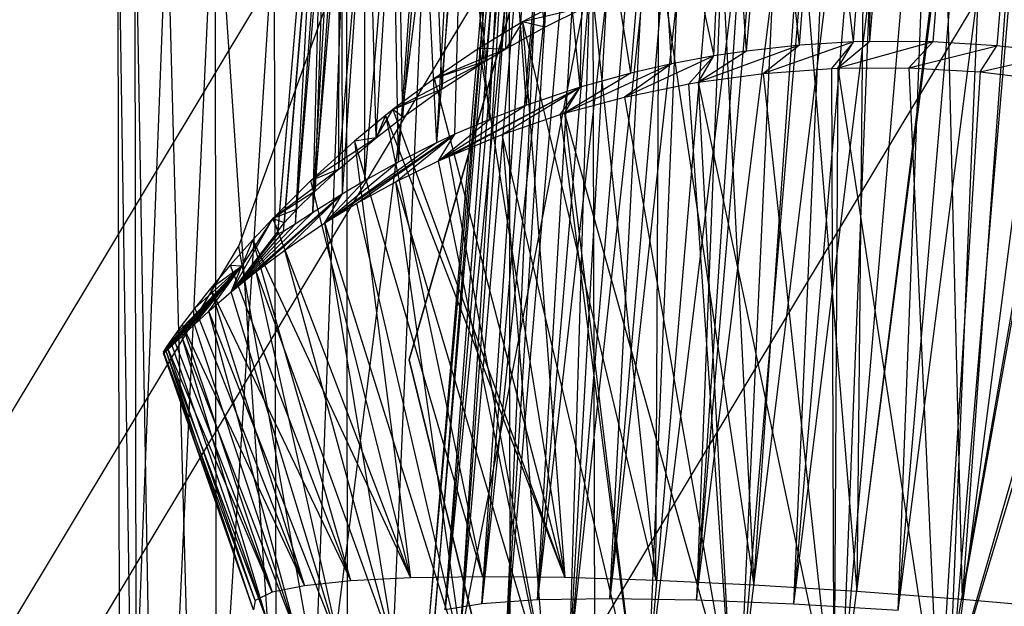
# Model space of a CAD drawing. Extents: x -263 to 235, y 0 to 1231.
# Tile 24 of 78: x -27.06 to -21.69, y 333.9 to 337.09. Entities that reach past the tile are written whole.
import ezdxf

# ---------------------------------------------------------------- set-up
doc = ezdxf.new("R2010")
doc.units = 0
doc.header["$LTSCALE"] = 25.4
doc.layers.get('0').update_dxf_attribs({"color": 13, "linetype": 'CONTINUOUS'})

# ---------------------------------------------------------------- blocks, each defined once
blk = doc.blocks.new('MONO-II-7705_STL_1')
at = {"color": 0}
for p, q in [((201.9443, 278.6655, 1096.5886), (257.9438, 371.7943, 32.121)), ((201.9443, 278.6655, 1096.5886), (257.9438, 371.7943, 32.121)), ((198.8913, 278.134, 1096.3815), (254.8908, 371.2628, 31.9139)), ((198.8913, 278.134, 1096.3815), (254.8908, 371.2628, 31.9139)), ((254.4938, 364.4244, 68.7166), (255.3167, 371.0839, 69.2507)), ((254.4938, 364.4244, 68.7166), (255.3167, 371.0839, 69.2507)), ((254.4938, 364.4244, 68.7166), (255.0587, 371.0681, 69.3276)), ((254.4938, 364.4244, 68.7166), (255.0587, 371.0681, 69.3276)), ((255.0627, 364.3893, 68.5718), (255.6326, 371.0902, 69.1881)), ((255.0627, 364.3893, 68.5718), (255.6326, 371.0902, 69.1881)), ((255.0627, 364.3893, 68.5718), (255.3167, 371.0839, 69.2507)), ((255.0627, 364.3893, 68.5718), (255.3167, 371.0839, 69.2507)), ((255.0627, 364.3893, 68.5718), (255.9247, 371.0832, 69.1595)), ((255.0627, 364.3893, 68.5718), (255.9247, 371.0832, 69.1595)), ((253.9632, 364.4463, 68.9693), (254.7836, 371.0404, 69.4374)), ((253.9632, 364.4463, 68.9693), (254.7836, 371.0404, 69.4374)), ((253.9632, 364.4463, 68.9693), (254.5208, 371.0035, 69.5723)), ((253.9632, 364.4463, 68.9693), (254.5208, 371.0035, 69.5723)), ((254.4938, 364.4244, 68.7166), (254.7836, 371.0404, 69.4374)), ((254.4938, 364.4244, 68.7166), (254.7836, 371.0404, 69.4374)), ((254.2139, 370.9471, 69.7739), (253.4913, 364.4541, 69.3202)), ((254.2139, 370.9471, 69.7739), (253.4913, 364.4541, 69.3202)), ((254.3993, 370.9829, 69.6459), (253.9632, 364.4463, 68.9693)), ((254.3993, 370.9829, 69.6459), (253.9632, 364.4463, 68.9693)), ((254.2139, 370.9471, 69.7739), (253.9632, 364.4463, 68.9693)), ((254.2139, 370.9471, 69.7739), (253.9632, 364.4463, 68.9693)), ((254.0401, 370.9083, 69.9137), (253.4913, 364.4541, 69.3202)), ((254.0401, 370.9083, 69.9137), (253.4913, 364.4541, 69.3202)), ((253.8283, 370.8541, 70.1162), (253.0963, 364.4477, 69.7558)), ((253.8283, 370.8541, 70.1162), (253.0963, 364.4477, 69.7558)), ((253.4913, 364.4541, 69.3202), (253.8283, 370.8541, 70.1162)), ((253.4913, 364.4541, 69.3202), (253.8283, 370.8541, 70.1162)), ((253.6362, 370.7975, 70.3397), (253.0963, 364.4477, 69.7558)), ((253.6362, 370.7975, 70.3397), (253.0963, 364.4477, 69.7558)), ((253.4648, 370.7401, 70.5856), (252.7933, 364.4271, 70.2594)), ((253.4648, 370.7401, 70.5856), (252.7933, 364.4271, 70.2594)), ((253.0963, 364.4477, 69.7558), (253.4648, 370.7401, 70.5856)), ((253.0963, 364.4477, 69.7558), (253.4648, 370.7401, 70.5856)), ((253.3256, 370.6874, 70.8351), (252.7933, 364.4271, 70.2594)), ((253.3256, 370.6874, 70.8351), (252.7933, 364.4271, 70.2594)), ((253.2101, 370.6377, 71.1017), (252.5939, 364.3932, 70.8117)), ((253.2101, 370.6377, 71.1017), (252.5939, 364.3932, 70.8117)), ((252.7933, 364.4271, 70.2594), (253.2101, 370.6377, 71.1017)), ((252.7933, 364.4271, 70.2594), (253.2101, 370.6377, 71.1017)), ((253.1212, 370.5931, 71.3818), (252.5939, 364.3932, 70.8117)), ((253.1212, 370.5931, 71.3818), (252.5939, 364.3932, 70.8117)), ((253.7021, 364.0121, 73.9323), (254.5072, 370.5799, 74.7015)), ((253.7021, 364.0121, 73.9323), (254.5072, 370.5799, 74.7015)), ((253.7021, 364.0121, 73.9323), (254.2597, 370.5693, 74.5353)), ((253.7021, 364.0121, 73.9323), (254.2597, 370.5693, 74.5353)), ((254.2037, 363.9419, 74.2312), (254.7686, 370.5856, 74.8422)), ((254.2037, 363.9419, 74.2312), (254.7686, 370.5856, 74.8422)), ((254.2037, 363.9419, 74.2312), (255.017, 370.5855, 74.9471)), ((254.2037, 363.9419, 74.2312), (255.017, 370.5855, 74.9471)), ((254.2037, 363.9419, 74.2312), (254.5072, 370.5799, 74.7015)), ((254.2037, 363.9419, 74.2312), (254.5072, 370.5799, 74.7015)), ((254.7548, 363.8771, 74.4261), (255.017, 370.5855, 74.9471)), ((254.7548, 363.8771, 74.4261), (255.017, 370.5855, 74.9471)), ((254.7548, 363.8771, 74.4261), (255.3246, 370.578, 75.0424)), ((254.7548, 363.8771, 74.4261), (255.3246, 370.578, 75.0424)), ((253.0616, 370.5557, 71.6683), (252.506, 364.3474, 71.3913)), ((253.0616, 370.5557, 71.6683), (252.506, 364.3474, 71.3913)), ((253.0313, 370.526, 71.9595), (252.506, 364.3474, 71.3913)), ((253.0313, 370.526, 71.9595), (252.506, 364.3474, 71.3913)), ((253.0313, 370.526, 71.9595), (252.5327, 364.2914, 71.9761)), ((253.0313, 370.526, 71.9595), (252.5327, 364.2914, 71.9761)), ((252.5939, 364.3932, 70.8117), (253.0616, 370.5557, 71.6683)), ((252.5939, 364.3932, 70.8117), (253.0616, 370.5557, 71.6683)), ((253.2693, 364.0848, 73.5409), (253.9768, 370.5515, 74.2969)), ((253.2693, 364.0848, 73.5409), (253.9768, 370.5515, 74.2969)), ((253.2693, 364.0848, 73.5409), (253.8181, 370.5391, 74.1344)), ((253.2693, 364.0848, 73.5409), (253.8181, 370.5391, 74.1344)), ((253.6279, 370.5225, 73.9031), (253.2693, 364.0848, 73.5409)), ((253.6279, 370.5225, 73.9031), (253.2693, 364.0848, 73.5409)), ((253.7021, 364.0121, 73.9323), (253.9768, 370.5515, 74.2969)), ((253.7021, 364.0121, 73.9323), (253.9768, 370.5515, 74.2969)), ((255.6133, 370.5634, 75.0997), (254.7548, 363.8771, 74.4261)), ((255.6133, 370.5634, 75.0997), (254.7548, 363.8771, 74.4261)), ((255.6133, 370.5634, 75.0997), (255.3341, 363.8202, 74.5096)), ((255.6133, 370.5634, 75.0997), (255.3341, 363.8202, 74.5096)), ((255.9056, 370.5411, 75.1276), (255.3341, 363.8202, 74.5096)), ((255.9056, 370.5411, 75.1276), (255.3341, 363.8202, 74.5096)), ((253.0308, 370.5045, 72.2536), (252.5327, 364.2914, 71.9761)), ((253.0308, 370.5045, 72.2536), (252.5327, 364.2914, 71.9761)), ((252.5327, 364.2914, 71.9761), (253.0599, 370.4913, 72.5463)), ((252.5327, 364.2914, 71.9761), (253.0599, 370.4913, 72.5463)), ((253.0599, 370.4913, 72.5463), (252.6731, 364.2273, 72.5436)), ((253.0599, 370.4913, 72.5463), (252.6731, 364.2273, 72.5436)), ((253.2054, 370.4875, 73.1193), (252.6731, 364.2273, 72.5436)), ((253.2054, 370.4875, 73.1193), (252.6731, 364.2273, 72.5436)), ((253.1182, 370.4859, 72.8357), (252.6731, 364.2273, 72.5436)), ((253.1182, 370.4859, 72.8357), (252.6731, 364.2273, 72.5436)), ((252.9218, 364.1575, 73.072), (253.4618, 370.5074, 73.6559)), ((252.9218, 364.1575, 73.072), (253.4618, 370.5074, 73.6559)), ((253.3174, 370.4949, 73.3873), (252.9218, 364.1575, 73.072)), ((253.3174, 370.4949, 73.3873), (252.9218, 364.1575, 73.072)), ((253.2054, 370.4875, 73.1193), (252.9218, 364.1575, 73.072)), ((253.2054, 370.4875, 73.1193), (252.9218, 364.1575, 73.072)), ((253.4618, 370.5074, 73.6559), (253.2693, 364.0848, 73.5409)), ((253.4618, 370.5074, 73.6559), (253.2693, 364.0848, 73.5409)), ((256.1998, 370.5111, 75.1259), (255.3341, 363.8202, 74.5096)), ((256.1998, 370.5111, 75.1259), (255.3341, 363.8202, 74.5096)), ((196.5207, 276.1497, 1096.0831), (252.5202, 369.2786, 31.6156)), ((196.5207, 276.1497, 1096.0831), (252.5202, 369.2786, 31.6156)), ((252.5202, 369.2786, 31.6156), (251.4672, 366.3731, 31.306)), ((252.5202, 369.2786, 31.6156), (251.4672, 366.3731, 31.306)), ((253.136, 367.5673, 68.8092), (253.2173, 369.2077, 69.0118)), ((253.136, 367.5673, 68.8092), (253.2173, 369.2077, 69.0118)), ((252.9611, 369.098, 69.2464), (252.8155, 367.3855, 69.0889)), ((252.9611, 369.098, 69.2464), (252.8155, 367.3855, 69.0889)), ((252.9246, 367.4505, 68.987), (252.9611, 369.098, 69.2464)), ((252.9246, 367.4505, 68.987), (252.9611, 369.098, 69.2464)), ((253.136, 367.5673, 68.8092), (252.9611, 369.098, 69.2464)), ((253.136, 367.5673, 68.8092), (252.9611, 369.098, 69.2464)), ((252.5767, 367.2313, 69.3415), (252.7003, 368.9725, 69.5336)), ((252.5767, 367.2313, 69.3415), (252.7003, 368.9725, 69.5336)), ((252.8155, 367.3855, 69.0889), (252.7003, 368.9725, 69.5336)), ((252.8155, 367.3855, 69.0889), (252.7003, 368.9725, 69.5336)), ((254.236, 367.438, 75.531), (254.3658, 368.9638, 75.6714)), ((254.236, 367.438, 75.531), (254.3658, 368.9638, 75.6714)), ((254.5236, 367.4697, 75.6422), (254.3658, 368.9638, 75.6714)), ((254.5236, 367.4697, 75.6422), (254.3658, 368.9638, 75.6714)), ((254.5236, 367.4697, 75.6422), (254.642, 368.9806, 75.7777)), ((254.5236, 367.4697, 75.6422), (254.642, 368.9806, 75.7777)), ((254.819, 367.4877, 75.7307), (254.642, 368.9806, 75.7777)), ((254.819, 367.4877, 75.7307), (254.642, 368.9806, 75.7777)), ((254.819, 367.4877, 75.7307), (254.9241, 368.9879, 75.8628)), ((254.819, 367.4877, 75.7307), (254.9241, 368.9879, 75.8628)), ((254.9076, 367.4904, 75.7523), (255.0348, 368.9881, 75.89)), ((254.9076, 367.4904, 75.7523), (255.0348, 368.9881, 75.89)), ((254.9076, 367.4904, 75.7523), (254.9241, 368.9879, 75.8628)), ((254.9076, 367.4904, 75.7523), (254.9241, 368.9879, 75.8628)), ((255.3774, 368.9792, 75.953), (255.2509, 367.4885, 75.8159)), ((255.3774, 368.9792, 75.953), (255.2509, 367.4885, 75.8159)), ((254.0567, 367.411, 75.4485), (254.1342, 368.9423, 75.5635)), ((254.0567, 367.411, 75.4485), (254.1342, 368.9423, 75.5635)), ((254.236, 367.438, 75.531), (254.1342, 368.9423, 75.5635)), ((254.236, 367.438, 75.531), (254.1342, 368.9423, 75.5635)), ((255.7259, 368.9555, 75.9847), (255.5993, 367.4672, 75.8478)), ((255.7259, 368.9555, 75.9847), (255.5993, 367.4672, 75.8478)), ((252.3627, 367.0782, 69.6123), (252.5155, 368.8744, 69.7775)), ((252.3627, 367.0782, 69.6123), (252.5155, 368.8744, 69.7775)), ((252.5767, 367.2313, 69.3415), (252.5155, 368.8744, 69.7775)), ((252.5767, 367.2313, 69.3415), (252.5155, 368.8744, 69.7775)), ((253.6055, 367.3176, 75.1911), (253.7392, 368.8898, 75.3357)), ((253.6055, 367.3176, 75.1911), (253.7392, 368.8898, 75.3357)), ((253.7392, 368.8898, 75.3357), (254.0567, 367.411, 75.4485)), ((253.8265, 367.368, 75.3266), (253.7392, 368.8898, 75.3357)), ((253.8265, 367.368, 75.3266), (253.7392, 368.8898, 75.3357)), ((253.7392, 368.8898, 75.3357), (254.0567, 367.411, 75.4485)), ((253.3287, 367.2413, 74.9932), (253.368, 368.8218, 75.0632)), ((253.3287, 367.2413, 74.9932), (253.368, 368.8218, 75.0632)), ((253.6055, 367.3176, 75.1911), (253.368, 368.8218, 75.0632)), ((253.6055, 367.3176, 75.1911), (253.368, 368.8218, 75.0632)), ((252.2168, 366.9648, 69.831), (252.3313, 368.768, 70.0689)), ((252.2168, 366.9648, 69.831), (252.3313, 368.768, 70.0689)), ((252.3627, 367.0782, 69.6123), (252.3313, 368.768, 70.0689)), ((252.3627, 367.0782, 69.6123), (252.3313, 368.768, 70.0689)), ((253.036, 367.1436, 74.7439), (253.1751, 368.7792, 74.8944)), ((253.036, 367.1436, 74.7439), (253.1751, 368.7792, 74.8944)), ((253.3287, 367.2413, 74.9932), (253.1751, 368.7792, 74.8944)), ((253.3287, 367.2413, 74.9932), (253.1751, 368.7792, 74.8944)), ((252.8343, 367.0656, 74.5433), (252.9225, 368.7158, 74.6387)), ((252.8343, 367.0656, 74.5433), (252.9225, 368.7158, 74.6387)), ((253.036, 367.1436, 74.7439), (252.9225, 368.7158, 74.6387)), ((253.036, 367.1436, 74.7439), (252.9225, 368.7158, 74.6387)), ((252.0148, 366.7945, 70.2044), (252.1742, 368.6693, 70.3768)), ((252.0148, 366.7945, 70.2044), (252.1742, 368.6693, 70.3768)), ((252.2168, 366.9648, 69.831), (252.1742, 368.6693, 70.3768)), ((252.2168, 366.9648, 69.831), (252.1742, 368.6693, 70.3768)), ((252.692, 368.6505, 74.3621), (252.5464, 366.9379, 74.2046)), ((252.692, 368.6505, 74.3621), (252.5464, 366.9379, 74.2046)), ((252.6462, 366.9845, 74.3301), (252.692, 368.6505, 74.3621)), ((252.6462, 366.9845, 74.3301), (252.692, 368.6505, 74.3621)), ((252.8343, 367.0656, 74.5433), (252.692, 368.6505, 74.3621)), ((252.8343, 367.0656, 74.5433), (252.692, 368.6505, 74.3621)), ((252.6398, 368.6347, 74.2923), (252.5464, 366.9379, 74.2046)), ((252.6398, 368.6347, 74.2923), (252.5464, 366.9379, 74.2046)), ((251.3405, 368.5592, 74.4634), (251.0224, 361.6953, 74.232)), ((251.3405, 368.5592, 74.4634), (251.0224, 361.6953, 74.232)), ((251.3489, 361.7248, 74.7597), (251.3405, 368.5592, 74.4634)), ((251.8002, 361.7658, 75.1846), (251.3405, 368.5592, 74.4634)), ((251.3489, 361.7248, 74.7597), (251.3405, 368.5592, 74.4634)), ((251.8002, 361.7658, 75.1846), (251.3405, 368.5592, 74.4634)), ((252.0565, 368.5626, 75.0546), (251.8002, 361.7658, 75.1846)), ((252.0565, 368.5626, 75.0546), (251.8002, 361.7658, 75.1846)), ((251.8851, 366.6754, 70.5198), (252.0175, 368.5609, 70.7848)), ((251.8851, 366.6754, 70.5198), (252.0175, 368.5609, 70.7848)), ((252.0148, 366.7945, 70.2044), (252.0175, 368.5609, 70.7848)), ((252.0148, 366.7945, 70.2044), (252.0175, 368.5609, 70.7848)), ((252.0634, 361.7898, 75.3491), (252.0565, 368.5626, 75.0546)), ((252.0634, 361.7898, 75.3491), (252.0565, 368.5626, 75.0546)), ((252.4624, 368.5786, 74.03), (252.3373, 366.8324, 73.9068)), ((252.4624, 368.5786, 74.03), (252.3373, 366.8324, 73.9068)), ((252.4624, 368.5786, 74.03), (252.5464, 366.9379, 74.2046)), ((252.4624, 368.5786, 74.03), (252.5464, 366.9379, 74.2046)), ((250.9133, 361.6855, 73.9406), (250.9031, 368.5046, 73.6462)), ((251.0224, 361.6953, 74.232), (250.9031, 368.5046, 73.6462)), ((250.9133, 361.6855, 73.9406), (250.9031, 368.5046, 73.6462)), ((251.0224, 361.6953, 74.232), (250.9031, 368.5046, 73.6462)), ((251.785, 366.5764, 70.8502), (251.9493, 368.5087, 71.0279)), ((251.785, 366.5764, 70.8502), (251.9493, 368.5087, 71.0279)), ((251.8851, 366.6754, 70.5198), (251.9493, 368.5087, 71.0279)), ((251.8851, 366.6754, 70.5198), (251.9493, 368.5087, 71.0279)), ((252.3061, 368.5262, 73.7568), (252.1534, 366.7301, 73.5916)), ((252.3061, 368.5262, 73.7568), (252.1534, 366.7301, 73.5916)), ((252.3061, 368.5262, 73.7568), (252.3373, 366.8324, 73.9068)), ((252.3061, 368.5262, 73.7568), (252.3373, 366.8324, 73.9068)), ((252.942, 368.5143, 75.3298), (252.9482, 361.8707, 75.619)), ((252.942, 368.5143, 75.3298), (252.9482, 361.8707, 75.619)), ((251.7178, 366.5035, 71.1871), (251.8835, 368.4518, 71.366)), ((251.7178, 366.5035, 71.1871), (251.8835, 368.4518, 71.366)), ((252.031, 368.4311, 73.0988), (251.8716, 366.5564, 72.9264)), ((252.031, 368.4311, 73.0988), (251.8716, 366.5564, 72.9264)), ((252.031, 368.4311, 73.0988), (252.032, 366.6576, 73.3426)), ((252.031, 368.4311, 73.0988), (252.032, 366.6576, 73.3426)), ((252.1549, 368.4738, 73.4352), (252.032, 366.6576, 73.3426)), ((252.1549, 368.4738, 73.4352), (252.032, 366.6576, 73.3426)), ((252.1549, 368.4738, 73.4352), (252.1534, 366.7301, 73.5916)), ((252.1549, 368.4738, 73.4352), (252.1534, 366.7301, 73.5916)), ((252.3976, 365.7562, 31.2238), (253.1745, 368.4459, 31.2238)), ((253.1745, 368.4459, 27.2238), (252.3976, 365.7562, 27.2238)), ((252.3976, 365.7562, 31.2238), (253.1745, 368.4459, 31.2238)), ((253.1745, 368.4459, 27.2238), (252.3976, 365.7562, 27.2238)), ((250.823, 361.678, 73.0165), (250.8107, 368.4071, 72.7274)), ((250.8107, 368.4071, 72.7274), (250.9133, 361.6855, 73.9406)), ((250.8107, 368.4071, 72.7274), (250.9133, 361.6855, 73.9406)), ((250.823, 361.678, 73.0165), (250.8107, 368.4071, 72.7274)), ((251.6811, 366.4427, 71.8816), (251.8469, 368.3908, 72.063)), ((251.6811, 366.4427, 71.8816), (251.8469, 368.3908, 72.063)), ((251.6829, 366.4584, 71.5327), (251.849, 368.4121, 71.7124)), ((251.6829, 366.4584, 71.5327), (251.849, 368.4121, 71.7124)), ((251.7123, 366.4555, 72.2322), (251.8766, 368.3878, 72.4099)), ((251.7123, 366.4555, 72.2322), (251.8766, 368.3878, 72.4099)), ((251.9186, 368.3964, 72.6641), (251.777, 366.4951, 72.5853)), ((251.9186, 368.3964, 72.6641), (251.777, 366.4951, 72.5853)), ((251.8766, 368.3878, 72.4099), (251.777, 366.4951, 72.5853)), ((251.8766, 368.3878, 72.4099), (251.777, 366.4951, 72.5853)), ((251.9774, 368.4136, 72.9161), (251.8716, 366.5564, 72.9264)), ((251.9774, 368.4136, 72.9161), (251.8716, 366.5564, 72.9264)), ((251.9186, 368.3964, 72.6641), (251.8716, 366.5564, 72.9264)), ((251.9186, 368.3964, 72.6641), (251.8716, 366.5564, 72.9264)), ((255.6921, 368.326, 66.2532), (255.4102, 364.4509, 67.5809)), ((255.6921, 368.326, 66.2532), (255.4102, 364.4509, 67.5809)), ((251.0775, 368.2815, 71.847), (250.823, 361.678, 73.0165)), ((251.0775, 368.2815, 71.847), (250.823, 361.678, 73.0165)), ((251.2556, 361.7187, 71.8638), (251.0775, 368.2815, 71.847)), ((251.2556, 361.7187, 71.8638), (251.0775, 368.2815, 71.847)), ((254.8363, 364.4943, 67.6392), (255.3164, 368.3137, 66.2905)), ((254.8363, 364.4943, 67.6392), (255.3164, 368.3137, 66.2905)), ((254.874, 368.2628, 66.378), (254.8363, 364.4943, 67.6392)), ((254.874, 368.2628, 66.378), (254.8363, 364.4943, 67.6392)), ((255.3164, 368.3137, 66.2905), (255.4102, 364.4509, 67.5809)), ((255.3164, 368.3137, 66.2905), (255.4102, 364.4509, 67.5809)), ((255.4102, 364.4509, 67.5809), (256.1001, 368.3071, 66.2509)), ((255.4102, 364.4509, 67.5809), (256.1001, 368.3071, 66.2509)), ((254.2764, 364.529, 67.7803), (254.5307, 368.1962, 66.4792)), ((254.2764, 364.529, 67.7803), (254.5307, 368.1962, 66.4792)), ((254.5307, 368.1962, 66.4792), (254.8363, 364.4943, 67.6392)), ((254.5307, 368.1962, 66.4792), (254.8363, 364.4943, 67.6392)), ((251.2556, 361.7187, 71.8638), (251.6629, 368.1469, 71.1389)), ((251.2556, 361.7187, 71.8638), (251.6629, 368.1469, 71.1389)), ((251.6787, 361.7578, 71.4106), (251.6629, 368.1469, 71.1389)), ((251.6787, 361.7578, 71.4106), (251.6629, 368.1469, 71.1389)), ((254.0966, 368.0769, 66.6516), (254.2764, 364.529, 67.7803)), ((254.0966, 368.0769, 66.6516), (254.2764, 364.529, 67.7803)), ((251.6787, 361.7578, 71.4106), (252.4776, 368.0239, 70.7109)), ((251.6787, 361.7578, 71.4106), (252.4776, 368.0239, 70.7109)), ((252.2041, 361.8063, 71.0828), (252.4776, 368.0239, 70.7109)), ((252.2041, 361.8063, 71.0828), (252.4776, 368.0239, 70.7109)), ((253.7424, 364.5541, 68.0012), (253.7585, 367.9561, 66.8229)), ((253.7424, 364.5541, 68.0012), (253.7585, 367.9561, 66.8229)), ((253.7585, 367.9561, 66.8229), (254.2764, 364.529, 67.7803)), ((253.7585, 367.9561, 66.8229), (254.2764, 364.529, 67.7803)), ((252.2041, 361.8063, 71.0828), (253.3978, 367.9311, 70.6283)), ((252.2041, 361.8063, 71.0828), (253.3978, 367.9311, 70.6283)), ((253.3978, 367.9311, 70.6283), (253.4145, 361.9174, 70.8827)), ((253.3978, 367.9311, 70.6283), (253.4145, 361.9174, 70.8827)), ((253.3915, 367.7956, 67.0501), (253.0142, 367.5964, 67.3355)), ((253.3915, 367.7956, 67.0501), (253.0142, 367.5964, 67.3355)), ((253.3915, 367.7956, 67.0501), (253.7424, 364.5541, 68.0012)), ((253.3915, 367.7956, 67.0501), (253.7424, 364.5541, 68.0012)), ((253.3568, 367.677, 68.6473), (253.0142, 367.5964, 67.3355)), ((253.3568, 367.677, 68.6473), (253.0142, 367.5964, 67.3355)), ((253.136, 367.5673, 68.8092), (253.3568, 367.677, 68.6473)), ((253.136, 367.5673, 68.8092), (253.3568, 367.677, 68.6473)), ((253.0142, 367.5964, 67.3355), (252.7794, 367.4537, 67.5443)), ((253.0142, 367.5964, 67.3355), (252.7794, 367.4537, 67.5443)), ((253.0142, 367.5964, 67.3355), (252.9246, 367.4505, 68.987)), ((253.0142, 367.5964, 67.3355), (252.9246, 367.4505, 68.987)), ((252.9246, 367.4505, 68.987), (253.136, 367.5673, 68.8092)), ((252.9246, 367.4505, 68.987), (253.136, 367.5673, 68.8092)), ((253.136, 367.5673, 68.8092), (253.0142, 367.5964, 67.3355)), ((253.136, 367.5673, 68.8092), (253.0142, 367.5964, 67.3355)), ((253.0142, 367.5964, 67.3355), (253.2456, 364.5691, 68.2972)), ((253.0142, 367.5964, 67.3355), (253.2456, 364.5691, 68.2972)), ((253.0142, 367.5964, 67.3355), (253.7424, 364.5541, 68.0012)), ((253.0142, 367.5964, 67.3355), (253.7424, 364.5541, 68.0012)), ((254.5236, 367.4697, 75.6422), (253.9731, 367.2688, 77.0794)), ((254.5236, 367.4697, 75.6422), (253.9731, 367.2688, 77.0794)), ((254.5236, 367.4697, 75.6422), (254.236, 367.438, 75.531)), ((254.5236, 367.4697, 75.6422), (254.236, 367.438, 75.531)), ((254.819, 367.4877, 75.7307), (254.3283, 367.3164, 77.2356)), ((254.819, 367.4877, 75.7307), (254.3283, 367.3164, 77.2356)), ((254.5236, 367.4697, 75.6422), (254.3283, 367.3164, 77.2356)), ((254.5236, 367.4697, 75.6422), (254.3283, 367.3164, 77.2356)), ((254.819, 367.4877, 75.7307), (254.5236, 367.4697, 75.6422)), ((254.819, 367.4877, 75.7307), (254.5236, 367.4697, 75.6422)), ((254.819, 367.4877, 75.7307), (254.6982, 367.3433, 77.3569)), ((254.819, 367.4877, 75.7307), (254.6982, 367.3433, 77.3569)), ((254.9076, 367.4904, 75.7523), (254.7337, 367.3447, 77.3664)), ((254.9076, 367.4904, 75.7523), (254.7337, 367.3447, 77.3664)), ((255.2509, 367.4885, 75.8159), (254.7337, 367.3447, 77.3664)), ((255.2509, 367.4885, 75.8159), (254.7337, 367.3447, 77.3664)), ((254.7337, 367.3447, 77.3664), (254.819, 367.4877, 75.7307)), ((254.7337, 367.3447, 77.3664), (254.819, 367.4877, 75.7307)), ((254.9076, 367.4904, 75.7523), (254.819, 367.4877, 75.7307)), ((254.9076, 367.4904, 75.7523), (254.819, 367.4877, 75.7307)), ((255.2509, 367.4885, 75.8159), (254.9076, 367.4904, 75.7523)), ((255.2509, 367.4885, 75.8159), (254.9076, 367.4904, 75.7523)), ((255.2509, 367.4885, 75.8159), (255.1205, 367.3465, 77.4469)), ((255.2509, 367.4885, 75.8159), (255.1205, 367.3465, 77.4469)), ((255.1205, 367.3465, 77.4469), (255.5993, 367.4672, 75.8478)), ((255.1205, 367.3465, 77.4469), (255.5993, 367.4672, 75.8478)), ((255.5993, 367.4672, 75.8478), (255.2509, 367.4885, 75.8159)), ((255.5993, 367.4672, 75.8478), (255.2509, 367.4885, 75.8159)), ((255.5091, 367.3242, 77.4856), (255.5993, 367.4672, 75.8478)), ((255.5091, 367.3242, 77.4856), (255.5993, 367.4672, 75.8478)), ((255.9453, 367.4267, 75.8472), (255.5993, 367.4672, 75.8478)), ((255.9453, 367.4267, 75.8472), (255.5993, 367.4672, 75.8478)), ((252.7794, 367.4537, 67.5443), (252.5354, 367.2888, 67.7917)), ((252.7794, 367.4537, 67.5443), (252.5354, 367.2888, 67.7917)), ((252.5354, 367.2888, 67.7917), (252.9246, 367.4505, 68.987)), ((252.5354, 367.2888, 67.7917), (252.9246, 367.4505, 68.987)), ((252.7794, 367.4537, 67.5443), (252.9246, 367.4505, 68.987)), ((252.7794, 367.4537, 67.5443), (252.9246, 367.4505, 68.987)), ((252.7794, 367.4537, 67.5443), (253.2456, 364.5691, 68.2972)), ((252.7794, 367.4537, 67.5443), (253.2456, 364.5691, 68.2972)), ((252.8155, 367.3855, 69.0889), (252.9246, 367.4505, 68.987)), ((252.8155, 367.3855, 69.0889), (252.9246, 367.4505, 68.987)), ((254.0567, 367.411, 75.4485), (253.5703, 367.1875, 76.8512)), ((254.0567, 367.411, 75.4485), (253.5703, 367.1875, 76.8512)), ((254.0567, 367.411, 75.4485), (253.8265, 367.368, 75.3266)), ((254.0567, 367.411, 75.4485), (253.8265, 367.368, 75.3266)), ((254.0567, 367.411, 75.4485), (253.9222, 367.2601, 77.0537)), ((254.0567, 367.411, 75.4485), (253.9222, 367.2601, 77.0537)), ((254.236, 367.438, 75.531), (253.9731, 367.2688, 77.0794)), ((254.236, 367.438, 75.531), (253.9731, 367.2688, 77.0794)), ((253.9731, 367.2688, 77.0794), (254.0567, 367.411, 75.4485)), ((253.9731, 367.2688, 77.0794), (254.0567, 367.411, 75.4485)), ((254.236, 367.438, 75.531), (254.0567, 367.411, 75.4485)), ((254.236, 367.438, 75.531), (254.0567, 367.411, 75.4485)), ((255.5091, 367.3242, 77.4856), (255.9453, 367.4267, 75.8472)), ((255.5091, 367.3242, 77.4856), (255.9453, 367.4267, 75.8472)), ((252.3091, 367.1194, 68.0546), (252.8155, 367.3855, 69.0889)), ((252.3091, 367.1194, 68.0546), (252.8155, 367.3855, 69.0889)), ((252.5354, 367.2888, 67.7917), (252.8155, 367.3855, 69.0889)), ((252.5354, 367.2888, 67.7917), (252.8155, 367.3855, 69.0889)), ((252.5767, 367.2313, 69.3415), (252.8155, 367.3855, 69.0889)), ((252.5767, 367.2313, 69.3415), (252.8155, 367.3855, 69.0889)), ((253.8265, 367.368, 75.3266), (253.2431, 367.0989, 76.6209)), ((253.8265, 367.368, 75.3266), (253.2431, 367.0989, 76.6209)), ((253.8265, 367.368, 75.3266), (253.5703, 367.1875, 76.8512)), ((253.8265, 367.368, 75.3266), (253.5703, 367.1875, 76.8512)), ((253.8265, 367.368, 75.3266), (253.6055, 367.3176, 75.1911)), ((253.8265, 367.368, 75.3266), (253.6055, 367.3176, 75.1911)), ((253.6055, 367.3176, 75.1911), (253.2431, 367.0989, 76.6209)), ((253.6055, 367.3176, 75.1911), (253.2431, 367.0989, 76.6209)), ((253.6055, 367.3176, 75.1911), (253.3287, 367.2413, 74.9932)), ((253.6055, 367.3176, 75.1911), (253.3287, 367.2413, 74.9932)), ((253.9731, 367.2688, 77.0794), (254.3283, 367.3164, 77.2356)), ((253.9731, 367.2688, 77.0794), (254.3283, 367.3164, 77.2356)), ((254.3283, 367.3164, 77.2356), (254.6982, 367.3433, 77.3569)), ((254.3283, 367.3164, 77.2356), (254.6982, 367.3433, 77.3569)), ((254.7119, 363.7913, 75.3991), (254.3283, 367.3164, 77.2356)), ((254.7119, 363.7913, 75.3991), (254.3283, 367.3164, 77.2356)), ((254.6982, 367.3433, 77.3569), (254.7337, 367.3447, 77.3664)), ((254.6982, 367.3433, 77.3569), (254.7337, 367.3447, 77.3664)), ((254.6982, 367.3433, 77.3569), (254.7119, 363.7913, 75.3991)), ((254.6982, 367.3433, 77.3569), (254.7119, 363.7913, 75.3991)), ((254.7337, 367.3447, 77.3664), (254.7119, 363.7913, 75.3991)), ((254.7337, 367.3447, 77.3664), (254.7119, 363.7913, 75.3991)), ((254.7337, 367.3447, 77.3664), (255.1205, 367.3465, 77.4469)), ((254.7337, 367.3447, 77.3664), (255.1205, 367.3465, 77.4469)), ((254.7337, 367.3447, 77.3664), (255.2838, 363.7364, 75.4669)), ((254.7337, 367.3447, 77.3664), (255.2838, 363.7364, 75.4669)), ((255.1205, 367.3465, 77.4469), (255.5091, 367.3242, 77.4856)), ((255.1205, 367.3465, 77.4469), (255.5091, 367.3242, 77.4856)), ((255.1205, 367.3465, 77.4469), (255.2838, 363.7364, 75.4669)), ((255.1205, 367.3465, 77.4469), (255.2838, 363.7364, 75.4669)), ((255.5091, 367.3242, 77.4856), (255.2838, 363.7364, 75.4669)), ((255.5091, 367.3242, 77.4856), (255.2838, 363.7364, 75.4669)), ((255.5091, 367.3242, 77.4856), (255.8995, 367.2775, 77.4825)), ((255.5091, 367.3242, 77.4856), (255.8995, 367.2775, 77.4825)), ((252.5354, 367.2888, 67.7917), (252.3091, 367.1194, 68.0546)), ((252.5354, 367.2888, 67.7917), (252.3091, 367.1194, 68.0546)), ((253.2456, 364.5691, 68.2972), (252.5354, 367.2888, 67.7917)), ((253.2456, 364.5691, 68.2972), (252.5354, 367.2888, 67.7917)), ((252.5581, 366.8396, 75.9775), (253.3287, 367.2413, 74.9932)), ((252.5581, 366.8396, 75.9775), (253.3287, 367.2413, 74.9932)), ((252.6127, 366.8643, 76.0383), (253.3287, 367.2413, 74.9932)), ((252.6127, 366.8643, 76.0383), (253.3287, 367.2413, 74.9932)), ((252.9041, 366.9838, 76.3332), (253.3287, 367.2413, 74.9932)), ((252.9041, 366.9838, 76.3332), (253.3287, 367.2413, 74.9932)), ((253.3287, 367.2413, 74.9932), (253.036, 367.1436, 74.7439)), ((253.3287, 367.2413, 74.9932), (253.036, 367.1436, 74.7439)), ((253.2195, 367.0917, 76.6026), (253.3287, 367.2413, 74.9932)), ((253.2195, 367.0917, 76.6026), (253.3287, 367.2413, 74.9932)), ((253.2431, 367.0989, 76.6209), (253.3287, 367.2413, 74.9932)), ((253.2431, 367.0989, 76.6209), (253.3287, 367.2413, 74.9932)), ((253.5703, 367.1875, 76.8512), (253.9222, 367.2601, 77.0537)), ((253.5703, 367.1875, 76.8512), (253.9222, 367.2601, 77.0537)), ((253.9222, 367.2601, 77.0537), (253.9731, 367.2688, 77.0794)), ((253.9222, 367.2601, 77.0537), (253.9731, 367.2688, 77.0794)), ((254.1567, 363.8523, 75.2488), (253.9222, 367.2601, 77.0537)), ((254.1567, 363.8523, 75.2488), (253.9222, 367.2601, 77.0537)), ((254.1567, 363.8523, 75.2488), (253.9731, 367.2688, 77.0794)), ((254.1567, 363.8523, 75.2488), (253.9731, 367.2688, 77.0794)), ((254.7119, 363.7913, 75.3991), (253.9731, 367.2688, 77.0794)), ((254.7119, 363.7913, 75.3991), (253.9731, 367.2688, 77.0794)), ((255.2838, 363.7364, 75.4669), (255.8995, 367.2775, 77.4825)), ((255.2838, 363.7364, 75.4669), (255.8995, 367.2775, 77.4825)), ((252.3091, 367.1194, 68.0546), (252.5767, 367.2313, 69.3415)), ((252.3091, 367.1194, 68.0546), (252.5767, 367.2313, 69.3415)), ((252.3627, 367.0782, 69.6123), (252.5767, 367.2313, 69.3415)), ((252.3627, 367.0782, 69.6123), (252.5767, 367.2313, 69.3415)), ((253.2431, 367.0989, 76.6209), (253.5703, 367.1875, 76.8512)), ((253.2431, 367.0989, 76.6209), (253.5703, 367.1875, 76.8512)), ((253.5703, 367.1875, 76.8512), (254.1567, 363.8523, 75.2488)), ((253.5703, 367.1875, 76.8512), (254.1567, 363.8523, 75.2488)), ((256.2838, 367.2074, 77.4375), (255.2838, 363.7364, 75.4669)), ((256.2838, 367.2074, 77.4375), (255.2838, 363.7364, 75.4669)), ((256.3267, 367.1981, 77.4299), (255.2838, 363.7364, 75.4669)), ((256.3267, 367.1981, 77.4299), (255.2838, 363.7364, 75.4669)), ((253.036, 367.1436, 74.7439), (252.5581, 366.8396, 75.9775)), ((253.036, 367.1436, 74.7439), (252.5581, 366.8396, 75.9775)), ((253.036, 367.1436, 74.7439), (252.8343, 367.0656, 74.5433)), ((253.036, 367.1436, 74.7439), (252.8343, 367.0656, 74.5433)), ((252.269, 367.0877, 68.105), (252.0988, 366.9467, 68.3345)), ((252.269, 367.0877, 68.105), (252.0988, 366.9467, 68.3345)), ((252.2168, 366.9648, 69.831), (252.3091, 367.1194, 68.0546)), ((252.2168, 366.9648, 69.831), (252.3091, 367.1194, 68.0546)), ((252.269, 367.0877, 68.105), (252.2168, 366.9648, 69.831)), ((252.269, 367.0877, 68.105), (252.2168, 366.9648, 69.831)), ((252.3091, 367.1194, 68.0546), (252.269, 367.0877, 68.105)), ((252.3091, 367.1194, 68.0546), (252.269, 367.0877, 68.105)), ((252.269, 367.0877, 68.105), (252.7967, 364.5737, 68.662)), ((252.269, 367.0877, 68.105), (252.7967, 364.5737, 68.662)), ((252.269, 367.0877, 68.105), (253.2456, 364.5691, 68.2972)), ((252.269, 367.0877, 68.105), (253.2456, 364.5691, 68.2972)), ((252.3627, 367.0782, 69.6123), (252.3091, 367.1194, 68.0546)), ((252.3627, 367.0782, 69.6123), (252.3091, 367.1194, 68.0546)), ((252.3091, 367.1194, 68.0546), (253.2456, 364.5691, 68.2972)), ((252.3091, 367.1194, 68.0546), (253.2456, 364.5691, 68.2972)), ((252.9041, 366.9838, 76.3332), (253.2195, 367.0917, 76.6026)), ((252.9041, 366.9838, 76.3332), (253.2195, 367.0917, 76.6026)), ((253.2195, 367.0917, 76.6026), (253.2431, 367.0989, 76.6209)), ((253.2195, 367.0917, 76.6026), (253.2431, 367.0989, 76.6209)), ((253.2195, 367.0917, 76.6026), (253.6299, 363.9182, 75.0192)), ((253.2195, 367.0917, 76.6026), (253.6299, 363.9182, 75.0192)), ((253.2431, 367.0989, 76.6209), (254.1567, 363.8523, 75.2488)), ((253.2431, 367.0989, 76.6209), (254.1567, 363.8523, 75.2488)), ((253.2431, 367.0989, 76.6209), (253.6299, 363.9182, 75.0192)), ((253.2431, 367.0989, 76.6209), (253.6299, 363.9182, 75.0192)), ((252.2168, 366.9648, 69.831), (252.3627, 367.0782, 69.6123)), ((252.2168, 366.9648, 69.831), (252.3627, 367.0782, 69.6123)), ((252.5581, 366.8396, 75.9775), (252.8343, 367.0656, 74.5433)), ((252.5581, 366.8396, 75.9775), (252.8343, 367.0656, 74.5433)), ((252.8343, 367.0656, 74.5433), (252.6462, 366.9845, 74.3301)), ((252.8343, 367.0656, 74.5433), (252.6462, 366.9845, 74.3301)), ((252.6462, 366.9845, 74.3301), (251.9385, 366.502, 75.1206)), ((252.6462, 366.9845, 74.3301), (251.9385, 366.502, 75.1206)), ((252.1125, 366.6084, 75.3978), (252.6462, 366.9845, 74.3301)), ((252.1125, 366.6084, 75.3978), (252.6462, 366.9845, 74.3301)), ((252.3255, 366.7258, 75.695), (252.6462, 366.9845, 74.3301)), ((252.3255, 366.7258, 75.695), (252.6462, 366.9845, 74.3301)), ((252.6462, 366.9845, 74.3301), (252.5464, 366.9379, 74.2046)), ((252.6462, 366.9845, 74.3301), (252.5464, 366.9379, 74.2046)), ((252.5581, 366.8396, 75.9775), (252.6462, 366.9845, 74.3301)), ((252.5581, 366.8396, 75.9775), (252.6462, 366.9845, 74.3301)), ((252.6127, 366.8643, 76.0383), (252.9041, 366.9838, 76.3332)), ((252.6127, 366.8643, 76.0383), (252.9041, 366.9838, 76.3332)), ((253.6299, 363.9182, 75.0192), (252.9041, 366.9838, 76.3332)), ((252.9041, 366.9838, 76.3332), (253.1427, 363.9876, 74.715)), ((252.9041, 366.9838, 76.3332), (253.1427, 363.9876, 74.715)), ((253.6299, 363.9182, 75.0192), (252.9041, 366.9838, 76.3332)), ((252.2168, 366.9648, 69.831), (251.8596, 366.7305, 68.7077)), ((252.2168, 366.9648, 69.831), (251.8596, 366.7305, 68.7077)), ((252.0988, 366.9467, 68.3345), (251.8596, 366.7305, 68.7077)), ((252.0988, 366.9467, 68.3345), (251.8596, 366.7305, 68.7077)), ((252.5464, 366.9379, 74.2046), (251.9385, 366.502, 75.1206)), ((252.5464, 366.9379, 74.2046), (251.9385, 366.502, 75.1206)), ((252.0148, 366.7945, 70.2044), (252.2168, 366.9648, 69.831)), ((252.0148, 366.7945, 70.2044), (252.2168, 366.9648, 69.831)), ((252.2168, 366.9648, 69.831), (252.0988, 366.9467, 68.3345)), ((252.2168, 366.9648, 69.831), (252.0988, 366.9467, 68.3345)), ((252.0988, 366.9467, 68.3345), (252.4052, 364.5678, 69.0878)), ((252.0988, 366.9467, 68.3345), (252.4052, 364.5678, 69.0878)), ((252.0988, 366.9467, 68.3345), (252.7967, 364.5737, 68.662)), ((252.0988, 366.9467, 68.3345), (252.7967, 364.5737, 68.662)), ((252.5464, 366.9379, 74.2046), (252.3373, 366.8324, 73.9068)), ((252.5464, 366.9379, 74.2046), (252.3373, 366.8324, 73.9068)), ((252.3373, 366.8324, 73.9068), (251.9385, 366.502, 75.1206)), ((252.3373, 366.8324, 73.9068), (251.9385, 366.502, 75.1206)), ((252.3373, 366.8324, 73.9068), (252.1534, 366.7301, 73.5916)), ((252.3373, 366.8324, 73.9068), (252.1534, 366.7301, 73.5916)), ((252.3255, 366.7258, 75.695), (252.5581, 366.8396, 75.9775)), ((252.3255, 366.7258, 75.695), (252.5581, 366.8396, 75.9775)), ((252.5581, 366.8396, 75.9775), (252.6127, 366.8643, 76.0383)), ((252.5581, 366.8396, 75.9775), (252.6127, 366.8643, 76.0383)), ((253.1427, 363.9876, 74.715), (252.5581, 366.8396, 75.9775)), ((253.1427, 363.9876, 74.715), (252.5581, 366.8396, 75.9775)), ((252.6127, 366.8643, 76.0383), (253.1427, 363.9876, 74.715)), ((252.6127, 366.8643, 76.0383), (253.1427, 363.9876, 74.715)), ((252.0148, 366.7945, 70.2044), (251.654, 366.5259, 69.0938)), ((252.0148, 366.7945, 70.2044), (251.654, 366.5259, 69.0938)), ((252.0148, 366.7945, 70.2044), (251.8596, 366.7305, 68.7077)), ((252.0148, 366.7945, 70.2044), (251.8596, 366.7305, 68.7077)), ((251.8851, 366.6754, 70.5198), (252.0148, 366.7945, 70.2044)), ((251.8851, 366.6754, 70.5198), (252.0148, 366.7945, 70.2044)), ((251.8596, 366.7305, 68.7077), (251.654, 366.5259, 69.0938)), ((251.8596, 366.7305, 68.7077), (251.654, 366.5259, 69.0938)), ((251.8596, 366.7305, 68.7077), (252.4052, 364.5678, 69.0878)), ((251.8596, 366.7305, 68.7077), (252.4052, 364.5678, 69.0878)), ((251.9385, 366.502, 75.1206), (252.1534, 366.7301, 73.5916)), ((251.9385, 366.502, 75.1206), (252.1534, 366.7301, 73.5916)), ((252.1534, 366.7301, 73.5916), (252.032, 366.6576, 73.3426)), ((252.1534, 366.7301, 73.5916), (252.032, 366.6576, 73.3426)), ((252.1125, 366.6084, 75.3978), (252.3255, 366.7258, 75.695)), ((252.1125, 366.6084, 75.3978), (252.3255, 366.7258, 75.695)), ((252.7057, 364.059, 74.3429), (252.3255, 366.7258, 75.695)), ((252.7057, 364.059, 74.3429), (252.3255, 366.7258, 75.695)), ((253.1427, 363.9876, 74.715), (252.3255, 366.7258, 75.695)), ((253.1427, 363.9876, 74.715), (252.3255, 366.7258, 75.695)), ((252.032, 366.6576, 73.3426), (251.4281, 366.127, 74.0138)), ((252.032, 366.6576, 73.3426), (251.4281, 366.127, 74.0138)), ((251.5634, 366.2367, 74.3684), (252.032, 366.6576, 73.3426)), ((251.5634, 366.2367, 74.3684), (252.032, 366.6576, 73.3426)), ((251.8851, 366.6754, 70.5198), (251.654, 366.5259, 69.0938)), ((251.8851, 366.6754, 70.5198), (251.654, 366.5259, 69.0938)), ((251.7199, 366.3539, 74.7144), (252.032, 366.6576, 73.3426)), ((251.7199, 366.3539, 74.7144), (252.032, 366.6576, 73.3426)), ((251.785, 366.5764, 70.8502), (251.8851, 366.6754, 70.5198)), ((251.785, 366.5764, 70.8502), (251.8851, 366.6754, 70.5198)), ((252.032, 366.6576, 73.3426), (251.8716, 366.5564, 72.9264)), ((252.032, 366.6576, 73.3426), (251.8716, 366.5564, 72.9264)), ((251.9385, 366.502, 75.1206), (252.032, 366.6576, 73.3426)), ((251.9385, 366.502, 75.1206), (252.032, 366.6576, 73.3426)), ((251.9385, 366.502, 75.1206), (252.1125, 366.6084, 75.3978)), ((251.9385, 366.502, 75.1206), (252.1125, 366.6084, 75.3978)), ((252.7057, 364.059, 74.3429), (252.1125, 366.6084, 75.3978)), ((252.7057, 364.059, 74.3429), (252.1125, 366.6084, 75.3978)), ((251.8716, 366.5564, 72.9264), (251.4281, 366.127, 74.0138)), ((251.8716, 366.5564, 72.9264), (251.4281, 366.127, 74.0138)), ((251.785, 366.5764, 70.8502), (251.654, 366.5259, 69.0938)), ((251.785, 366.5764, 70.8502), (251.654, 366.5259, 69.0938)), ((251.7178, 366.5035, 71.1871), (251.785, 366.5764, 70.8502)), ((251.7178, 366.5035, 71.1871), (251.785, 366.5764, 70.8502)), ((251.8716, 366.5564, 72.9264), (251.777, 366.4951, 72.5853)), ((251.8716, 366.5564, 72.9264), (251.777, 366.4951, 72.5853)), ((251.4281, 366.127, 74.0138), (251.654, 366.5259, 69.0938)), ((251.4281, 366.127, 74.0138), (251.654, 366.5259, 69.0938)), ((251.777, 366.4951, 72.5853), (251.4281, 366.127, 74.0138)), ((251.777, 366.4951, 72.5853), (251.4281, 366.127, 74.0138)), ((251.654, 366.5259, 69.0938), (251.4859, 366.2687, 71.6741)), ((251.654, 366.5259, 69.0938), (251.4859, 366.2687, 71.6741)), ((251.654, 366.5259, 69.0938), (251.5447, 366.4093, 69.3344)), ((251.654, 366.5259, 69.0938), (251.5447, 366.4093, 69.3344)), ((251.654, 366.5259, 69.0938), (251.7178, 366.5035, 71.1871)), ((251.6829, 366.4584, 71.5327), (251.654, 366.5259, 69.0938)), ((251.6829, 366.4584, 71.5327), (251.654, 366.5259, 69.0938)), ((251.654, 366.5259, 69.0938), (251.7178, 366.5035, 71.1871)), ((251.654, 366.5259, 69.0938), (252.4052, 364.5678, 69.0878)), ((251.654, 366.5259, 69.0938), (252.4052, 364.5678, 69.0878)), ((251.6829, 366.4584, 71.5327), (251.7178, 366.5035, 71.1871)), ((251.6829, 366.4584, 71.5327), (251.7178, 366.5035, 71.1871)), ((251.777, 366.4951, 72.5853), (251.7123, 366.4555, 72.2322)), ((251.777, 366.4951, 72.5853), (251.7123, 366.4555, 72.2322)), ((251.7199, 366.3539, 74.7144), (251.9385, 366.502, 75.1206)), ((251.7199, 366.3539, 74.7144), (251.9385, 366.502, 75.1206)), ((252.328, 364.1309, 73.9107), (251.9385, 366.502, 75.1206)), ((252.328, 364.1309, 73.9107), (251.9385, 366.502, 75.1206)), ((252.7057, 364.059, 74.3429), (251.9385, 366.502, 75.1206)), ((252.7057, 364.059, 74.3429), (251.9385, 366.502, 75.1206)), ((251.6829, 366.4584, 71.5327), (251.4281, 366.127, 74.0138)), ((251.6829, 366.4584, 71.5327), (251.4281, 366.127, 74.0138)), ((251.7123, 366.4555, 72.2322), (251.4281, 366.127, 74.0138)), ((251.7123, 366.4555, 72.2322), (251.4281, 366.127, 74.0138)), ((251.6811, 366.4427, 71.8816), (251.4281, 366.127, 74.0138)), ((251.6811, 366.4427, 71.8816), (251.4281, 366.127, 74.0138)), ((251.6811, 366.4427, 71.8816), (251.6829, 366.4584, 71.5327)), ((251.6811, 366.4427, 71.8816), (251.6829, 366.4584, 71.5327)), ((251.7123, 366.4555, 72.2322), (251.6811, 366.4427, 71.8816)), ((251.7123, 366.4555, 72.2322), (251.6811, 366.4427, 71.8816)), ((251.5447, 366.4093, 69.3344), (251.4216, 366.2707, 69.6481)), ((251.5447, 366.4093, 69.3344), (251.4216, 366.2707, 69.6481)), ((251.5447, 366.4093, 69.3344), (251.4859, 366.2687, 71.6741)), ((251.5447, 366.4093, 69.3344), (251.4859, 366.2687, 71.6741)), ((252.0796, 364.5516, 69.5656), (251.5447, 366.4093, 69.3344)), ((251.5447, 366.4093, 69.3344), (252.4052, 364.5678, 69.0878)), ((251.5447, 366.4093, 69.3344), (252.4052, 364.5678, 69.0878)), ((252.0796, 364.5516, 69.5656), (251.5447, 366.4093, 69.3344)), ((195.4677, 273.2443, 1095.7736), (251.4672, 366.3731, 31.306)), ((195.4677, 273.2443, 1095.7736), (251.4672, 366.3731, 31.306)), ((251.4672, 366.3731, 31.306), (252.014, 363.3251, 31.0681)), ((251.4672, 366.3731, 31.306), (252.014, 363.3251, 31.0681)), ((251.5634, 366.2367, 74.3684), (251.7199, 366.3539, 74.7144)), ((251.5634, 366.2367, 74.3684), (251.7199, 366.3539, 74.7144)), ((252.328, 364.1309, 73.9107), (251.7199, 366.3539, 74.7144)), ((252.328, 364.1309, 73.9107), (251.7199, 366.3539, 74.7144)), ((251.4859, 366.2687, 71.6741), (251.0581, 365.7919, 71.9441)), ((251.4859, 366.2687, 71.6741), (251.0581, 365.7919, 71.9441)), ((251.059, 365.8006, 71.6116), (251.4859, 366.2687, 71.6741)), ((251.059, 365.8006, 71.6116), (251.4859, 366.2687, 71.6741)), ((251.0765, 365.8297, 71.2783), (251.4859, 366.2687, 71.6741)), ((251.0765, 365.8297, 71.2783), (251.4859, 366.2687, 71.6741)), ((251.1066, 365.8333, 72.6222), (251.4859, 366.2687, 71.6741)), ((251.1066, 365.8333, 72.6222), (251.4859, 366.2687, 71.6741)), ((251.1108, 365.8795, 70.9463), (251.4859, 366.2687, 71.6741)), ((251.1108, 365.8795, 70.9463), (251.4859, 366.2687, 71.6741)), ((251.4859, 366.2687, 71.6741), (251.1584, 365.8831, 72.9717)), ((251.4859, 366.2687, 71.6741), (251.1584, 365.8831, 72.9717)), ((251.2272, 365.9484, 73.3132), (251.4859, 366.2687, 71.6741)), ((251.2272, 365.9484, 73.3132), (251.4859, 366.2687, 71.6741)), ((251.2296, 366.0376, 70.2945), (251.4859, 366.2687, 71.6741)), ((251.2296, 366.0376, 70.2945), (251.4859, 366.2687, 71.6741)), ((251.3063, 366.021, 73.6249), (251.4859, 366.2687, 71.6741)), ((251.3063, 366.021, 73.6249), (251.4859, 366.2687, 71.6741)), ((251.4216, 366.2707, 69.6481), (251.3148, 366.1439, 69.9743)), ((251.4216, 366.2707, 69.6481), (251.3148, 366.1439, 69.9743)), ((251.3148, 366.1439, 69.9743), (251.4859, 366.2687, 71.6741)), ((251.3148, 366.1439, 69.9743), (251.4859, 366.2687, 71.6741)), ((251.4216, 366.2707, 69.6481), (251.4859, 366.2687, 71.6741)), ((251.4216, 366.2707, 69.6481), (251.4859, 366.2687, 71.6741)), ((251.4216, 366.2707, 69.6481), (252.0796, 364.5516, 69.5656)), ((251.4216, 366.2707, 69.6481), (252.0796, 364.5516, 69.5656)), ((251.4281, 366.127, 74.0138), (251.4859, 366.2687, 71.6741)), ((251.4281, 366.127, 74.0138), (251.4859, 366.2687, 71.6741)), ((251.4281, 366.127, 74.0138), (251.5634, 366.2367, 74.3684)), ((251.4281, 366.127, 74.0138), (251.5634, 366.2367, 74.3684)), ((252.0177, 364.2017, 73.4277), (251.5634, 366.2367, 74.3684)), ((252.0177, 364.2017, 73.4277), (251.5634, 366.2367, 74.3684)), ((252.328, 364.1309, 73.9107), (251.5634, 366.2367, 74.3684)), ((252.328, 364.1309, 73.9107), (251.5634, 366.2367, 74.3684)), ((251.3148, 366.1439, 69.9743), (251.2296, 366.0376, 70.2945)), ((251.3148, 366.1439, 69.9743), (251.2296, 366.0376, 70.2945)), ((251.3063, 366.021, 73.6249), (251.4281, 366.127, 74.0138)), ((251.3063, 366.021, 73.6249), (251.4281, 366.127, 74.0138)), ((251.3148, 366.1439, 69.9743), (251.8266, 364.5253, 70.0852)), ((251.3148, 366.1439, 69.9743), (251.8266, 364.5253, 70.0852)), ((251.3148, 366.1439, 69.9743), (252.0796, 364.5516, 69.5656)), ((251.3148, 366.1439, 69.9743), (252.0796, 364.5516, 69.5656)), ((252.0177, 364.2017, 73.4277), (251.4281, 366.127, 74.0138)), ((252.0177, 364.2017, 73.4277), (251.4281, 366.127, 74.0138)), ((251.2296, 366.0376, 70.2945), (251.161, 365.9481, 70.6224)), ((251.2296, 366.0376, 70.2945), (251.161, 365.9481, 70.6224)), ((251.2272, 365.9484, 73.3132), (251.3063, 366.021, 73.6249)), ((251.2272, 365.9484, 73.3132), (251.3063, 366.021, 73.6249)), ((251.2296, 366.0376, 70.2945), (251.8266, 364.5253, 70.0852)), ((251.2296, 366.0376, 70.2945), (251.8266, 364.5253, 70.0852)), ((251.7814, 364.2699, 72.9041), (251.3063, 366.021, 73.6249)), ((251.7814, 364.2699, 72.9041), (251.3063, 366.021, 73.6249)), ((252.0177, 364.2017, 73.4277), (251.3063, 366.021, 73.6249)), ((252.0177, 364.2017, 73.4277), (251.3063, 366.021, 73.6249)), ((251.161, 365.9481, 70.6224), (251.1108, 365.8795, 70.9463)), ((251.161, 365.9481, 70.6224), (251.1108, 365.8795, 70.9463)), ((251.1584, 365.8831, 72.9717), (251.2272, 365.9484, 73.3132)), ((251.1584, 365.8831, 72.9717), (251.2272, 365.9484, 73.3132)), ((251.161, 365.9481, 70.6224), (251.6517, 364.4896, 70.6354)), ((251.161, 365.9481, 70.6224), (251.6517, 364.4896, 70.6354)), ((251.161, 365.9481, 70.6224), (251.8266, 364.5253, 70.0852)), ((251.161, 365.9481, 70.6224), (251.8266, 364.5253, 70.0852)), ((251.7814, 364.2699, 72.9041), (251.2272, 365.9484, 73.3132)), ((251.7814, 364.2699, 72.9041), (251.2272, 365.9484, 73.3132)), ((251.1108, 365.8795, 70.9463), (251.0765, 365.8297, 71.2783)), ((251.1108, 365.8795, 70.9463), (251.0765, 365.8297, 71.2783)), ((251.1066, 365.8333, 72.6222), (251.1584, 365.8831, 72.9717)), ((251.1066, 365.8333, 72.6222), (251.1584, 365.8831, 72.9717)), ((251.6517, 364.4896, 70.6354), (251.1108, 365.8795, 70.9463)), ((251.6517, 364.4896, 70.6354), (251.1108, 365.8795, 70.9463)), ((251.6242, 364.3341, 72.3512), (251.1584, 365.8831, 72.9717)), ((251.6242, 364.3341, 72.3512), (251.1584, 365.8831, 72.9717)), ((251.7814, 364.2699, 72.9041), (251.1584, 365.8831, 72.9717)), ((251.7814, 364.2699, 72.9041), (251.1584, 365.8831, 72.9717)), ((251.0581, 365.7919, 71.9441), (251.0739, 365.8031, 72.2836)), ((251.0581, 365.7919, 71.9441), (251.0739, 365.8031, 72.2836)), ((251.059, 365.8006, 71.6116), (251.0581, 365.7919, 71.9441)), ((251.059, 365.8006, 71.6116), (251.0581, 365.7919, 71.9441)), ((251.0765, 365.8297, 71.2783), (251.059, 365.8006, 71.6116)), ((251.0765, 365.8297, 71.2783), (251.059, 365.8006, 71.6116)), ((251.5587, 364.4452, 71.2046), (251.059, 365.8006, 71.6116)), ((251.5587, 364.4452, 71.2046), (251.059, 365.8006, 71.6116)), ((251.5494, 364.393, 71.7806), (251.059, 365.8006, 71.6116)), ((251.5494, 364.393, 71.7806), (251.059, 365.8006, 71.6116)), ((251.0739, 365.8031, 72.2836), (251.1066, 365.8333, 72.6222)), ((251.0739, 365.8031, 72.2836), (251.1066, 365.8333, 72.6222)), ((251.5494, 364.393, 71.7806), (251.0739, 365.8031, 72.2836)), ((251.5494, 364.393, 71.7806), (251.0739, 365.8031, 72.2836)), ((251.6242, 364.3341, 72.3512), (251.0739, 365.8031, 72.2836)), ((251.6242, 364.3341, 72.3512), (251.0739, 365.8031, 72.2836)), ((251.6517, 364.4896, 70.6354), (251.0765, 365.8297, 71.2783)), ((251.6517, 364.4896, 70.6354), (251.0765, 365.8297, 71.2783)), ((251.5587, 364.4452, 71.2046), (251.0765, 365.8297, 71.2783)), ((251.5587, 364.4452, 71.2046), (251.0765, 365.8297, 71.2783)), ((251.6242, 364.3341, 72.3512), (251.1066, 365.8333, 72.6222)), ((251.6242, 364.3341, 72.3512), (251.1066, 365.8333, 72.6222)), ((251.5494, 364.393, 71.7806), (251.0581, 365.7919, 71.9441)), ((251.5494, 364.393, 71.7806), (251.0581, 365.7919, 71.9441)), ((253.0283, 363.1898, 31.2238), (252.3976, 365.7562, 31.2238)), ((252.3976, 365.7562, 27.2238), (253.0283, 363.1898, 27.2238)), ((252.3976, 365.7562, 31.2238), (252.3976, 365.7562, 27.2238)), ((253.0283, 363.1898, 31.2238), (252.3976, 365.7562, 31.2238)), ((252.3976, 365.7562, 27.2238), (253.0283, 363.1898, 27.2238)), ((252.3976, 365.7562, 31.2238), (252.3976, 365.7562, 27.2238)), ((252.4052, 364.5678, 69.0878), (252.0796, 364.5516, 69.5656)), ((252.4052, 364.5678, 69.0878), (252.0796, 364.5516, 69.5656)), ((252.7967, 364.5737, 68.662), (252.4052, 364.5678, 69.0878)), ((252.7967, 364.5737, 68.662), (252.4052, 364.5678, 69.0878)), ((253.2456, 364.5691, 68.2972), (252.7967, 364.5737, 68.662)), ((253.2456, 364.5691, 68.2972), (252.7967, 364.5737, 68.662)), ((253.7424, 364.5541, 68.0012), (253.2456, 364.5691, 68.2972)), ((253.7424, 364.5541, 68.0012), (253.2456, 364.5691, 68.2972)), ((251.8266, 364.5253, 70.0852), (251.6517, 364.4896, 70.6354)), ((251.8266, 364.5253, 70.0852), (251.6517, 364.4896, 70.6354)), ((252.0796, 364.5516, 69.5656), (251.8266, 364.5253, 70.0852)), ((252.0796, 364.5516, 69.5656), (251.8266, 364.5253, 70.0852)), ((254.2764, 364.529, 67.7803), (253.7424, 364.5541, 68.0012)), ((254.2764, 364.529, 67.7803), (253.7424, 364.5541, 68.0012)), ((254.8363, 364.4943, 67.6392), (254.2764, 364.529, 67.7803)), ((254.8363, 364.4943, 67.6392), (254.2764, 364.529, 67.7803)), ((251.6517, 364.4896, 70.6354), (251.5587, 364.4452, 71.2046)), ((251.6517, 364.4896, 70.6354), (251.5587, 364.4452, 71.2046)), ((253.4913, 364.4541, 69.3202), (253.0963, 364.4477, 69.7558)), ((253.4913, 364.4541, 69.3202), (253.0963, 364.4477, 69.7558)), ((253.9632, 364.4463, 68.9693), (253.4913, 364.4541, 69.3202)), ((253.9632, 364.4463, 68.9693), (253.4913, 364.4541, 69.3202)), ((255.4102, 364.4509, 67.5809), (254.8363, 364.4943, 67.6392)), ((255.4102, 364.4509, 67.5809), (254.8363, 364.4943, 67.6392)), ((251.5587, 364.4452, 71.2046), (251.5494, 364.393, 71.7806)), ((251.5587, 364.4452, 71.2046), (251.5494, 364.393, 71.7806)), ((252.7933, 364.4271, 70.2594), (252.5939, 364.3932, 70.8117)), ((252.7933, 364.4271, 70.2594), (252.5939, 364.3932, 70.8117)), ((253.0963, 364.4477, 69.7558), (252.7933, 364.4271, 70.2594)), ((253.0963, 364.4477, 69.7558), (252.7933, 364.4271, 70.2594)), ((254.4938, 364.4244, 68.7166), (253.9632, 364.4463, 68.9693)), ((254.4938, 364.4244, 68.7166), (253.9632, 364.4463, 68.9693)), ((255.0627, 364.3893, 68.5718), (254.4938, 364.4244, 68.7166)), ((255.0627, 364.3893, 68.5718), (254.4938, 364.4244, 68.7166)), ((255.9857, 364.3996, 67.6067), (255.4102, 364.4509, 67.5809)), ((255.9857, 364.3996, 67.6067), (255.4102, 364.4509, 67.5809))]:
    blk.add_line(p, q, dxfattribs=at)

msp = doc.modelspace()

# ---------------------------------------------------------------- block references
at = {"color": 25}
msp.add_blockref('MONO-II-7705_STL_1', (-277.3313, -30.5158, -27.2238), dxfattribs=at)

doc.saveas('drawing.dxf')
